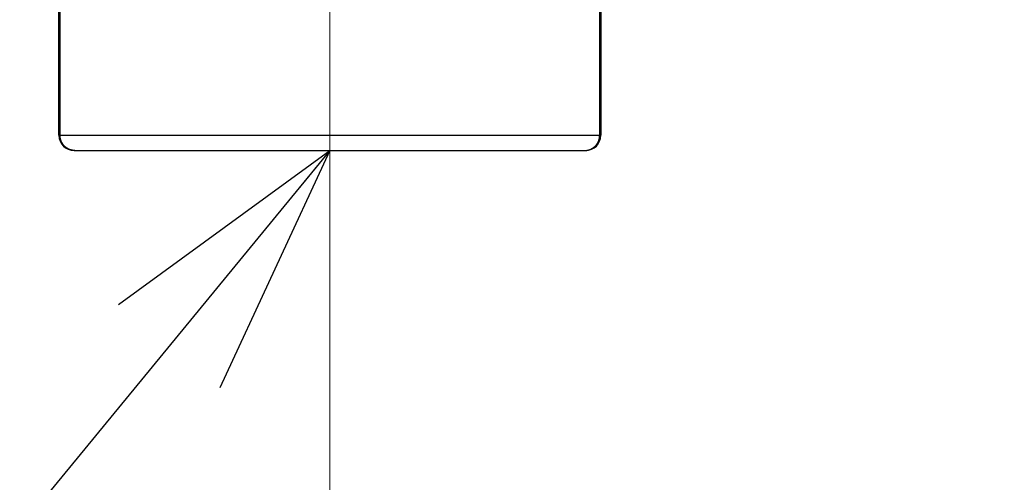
# Model space of a CAD drawing. Header units: millimetres. Extents: x 0 to 1076, y 0 to 742.
# Tile 97 of 127: x 308 to 327, y 422 to 431. Entities that reach past the tile are written whole.
import ezdxf

# ---------------------------------------------------------------- set-up
doc = ezdxf.new("R2010")
doc.units = ezdxf.units.MM
doc.header["$LTSCALE"] = 0.454724
doc.linetypes.add('CENTER', pattern=[50.8, 31.75, -6.35, 6.35, -6.35])
doc.layers.add('NoLayerName_001', color=7, linetype='Continuous')
doc.layers.add('NoLayerName_003', color=7, linetype='Continuous')
doc.styles.get("Standard").update_dxf_attribs({"font": 'txt', "bigfont": 'extfont2'})
doc.dimstyles.get("Standard").update_dxf_attribs({"dimtxt": 2.5, "dimasz": 2.5, "dimexe": 1, "dimexo": 1, "dimtad": 1, "dimdec": 3, "dimzin": 0, "dimdsep": 46, "dimtxsty": 'Standard', "dimcen": 2.5, "dimadec": 3, "dimazin": 0, "dimtfac": 0.75, "dimtdec": 3, "dimtmove": 0, "dimatfit": 3, "dimfxl": 1, "dimarcsym": 0})

# ---------------------------------------------------------------- blocks, each defined once
blk = doc.blocks.new('_OPEN30')
at = {"color": 0, "linetype": 'ByBlock', "lineweight": -2}
for p, q in [((-1, 0.267949), (0, 0)), ((0, 0), (-1, -0.267949)), ((0, 0), (-1, 0))]:
    blk.add_line(p, q, dxfattribs=at)
blk = doc.blocks.new('*D128')
at = {"layer": 'Defpoints', "color": 0}
for p in [(475, 422.9), (314, 418.75), (475, 318.75)]:
    blk.add_point(p, dxfattribs=at)
at = {"layer": 'NoLayerName_001', "color": 0, "linetype": 'Continuous', "lineweight": 13}
for p, q in [((475, 420.4), (475, 316.25)), ((314, 416.25), (314, 316.25)), ((317.75, 318.75), (471.25, 318.75))]:
    blk.add_line(p, q, dxfattribs=at)
at = {"layer": 'NoLayerName_001', "color": 0, "lineweight": 13, "xscale": 3.75, "yscale": 3.75, "zscale": 3.75, "rotation": 180}
blk.add_blockref('_OPEN30', (314, 318.75), dxfattribs=at)
at = {"layer": 'NoLayerName_001', "color": 0, "lineweight": 13, "xscale": 3.75, "yscale": 3.75, "zscale": 3.75}
blk.add_blockref('_OPEN30', (475, 318.75), dxfattribs=at)
at = {"layer": 'NoLayerName_001', "color": 0, "lineweight": 13, "insert": (394.5, 325.717), "char_height": 8.75, "attachment_point": 5}
blk.add_mtext('\\W0.8000;161', dxfattribs=at)

msp = doc.modelspace()

# ---------------------------------------------------------------- linework, layer by layer
at = {"layer": 'NoLayerName_001', "color": 60, "linetype": 'Continuous', "lineweight": 25}
for p, q in [((308.65, 429.1), (308.65, 439.711437)), ((308.672472, 429.1), (308.672472, 439.71626)), ((319.327529, 439.71626), (319.327528, 429.1)), ((319.35, 439.711437), (319.35, 429.1)), ((308.65, 429.1), (319.35, 429.1)), ((308.95, 428.8), (319.05, 428.8))]:
    msp.add_line(p, q, dxfattribs=at)
for centre, start, end in [((308.95, 429.1), 180, 270), ((319.05, 429.1), 270, 360)]:
    msp.add_arc(centre, 0.3, start, end, dxfattribs=at)
for points in [[(308.965731, 428.8), (308.960582, 428.800142), (308.950261, 428.80022), (308.934817, 428.801575), (308.919429, 428.803658), (308.904153, 428.806593), (308.889042, 428.810333), (308.874147, 428.814879), (308.85952, 428.820218), (308.845214, 428.826343), (308.831272, 428.833233), (308.817726, 428.840858), (308.804609, 428.849189), (308.791953, 428.858199), (308.77979, 428.86786), (308.768153, 428.878143), (308.757073, 428.889022), (308.746582, 428.900467), (308.736702, 428.912443), (308.727452, 428.924917), (308.718856, 428.937853), (308.710933, 428.951218), (308.703704, 428.964977), (308.697192, 428.979097), (308.691418, 428.993542), (308.686395, 429.008271), (308.682128, 429.023237), (308.678624, 429.038392), (308.67588, 429.053692), (308.673938, 429.069088), (308.672676, 429.084534), (308.672604, 429.094851), (308.672472, 429.1)], [(319.03427, 428.8), (319.039419, 428.800142), (319.049739, 428.80022), (319.065184, 428.801575), (319.080572, 428.803658), (319.095847, 428.806593), (319.110959, 428.810333), (319.125854, 428.814879), (319.14048, 428.820218), (319.154786, 428.826343), (319.168729, 428.833233), (319.182274, 428.840858), (319.195391, 428.849189), (319.208047, 428.858199), (319.22021, 428.86786), (319.231847, 428.878143), (319.242927, 428.889022), (319.253418, 428.900467), (319.263299, 428.912443), (319.272548, 428.924917), (319.281145, 428.937853), (319.289068, 428.951218), (319.296296, 428.964977), (319.302809, 428.979097), (319.308583, 428.993542), (319.313605, 429.008271), (319.317873, 429.023237), (319.321377, 429.038392), (319.32412, 429.053692), (319.326063, 429.069088), (319.327324, 429.084534), (319.327397, 429.094851), (319.327528, 429.1)]]:
    msp.add_open_spline(points, degree=3, knots=[0, 0, 0, 0, 0.0154528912, 0.0309463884, 0.0464724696, 0.0620221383, 0.0775859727, 0.0931546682, 0.1087195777, 0.1242736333, 0.1398168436, 0.1553530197, 0.1708846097, 0.1864129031, 0.2019383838, 0.2174610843, 0.232980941, 0.2484988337, 0.2640173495, 0.279538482, 0.2950635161, 0.3105933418, 0.3261287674, 0.341670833, 0.3572209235, 0.3727774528, 0.3883349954, 0.4038868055, 0.4194253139, 0.4349425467, 0.4504305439, 0.4658817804, 0.4658817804, 0.4658817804, 0.4658817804], dxfattribs=at)
at = {"layer": 'NoLayerName_003', "color": 4, "linetype": 'CENTER', "lineweight": 13}
msp.add_line((314, 418.75), (314, 447.550003), dxfattribs=at)

# ---------------------------------------------------------------- dimensions: what is measured, and where the dimension line sits
at = {"layer": 'NoLayerName_001', "color": 3, "linetype": 'Continuous', "lineweight": 13}
dim = msp.add_linear_dim(base=(475, 318.75), p1=(314, 418.75), p2=(475, 422.9), text='\\W0.8000;<>', dimstyle='Standard', override={"dimtxt": 8.75, "dimasz": 3.75, "dimexe": 2.5, "dimexo": 2.5, "dimgap": 2.5, "dimzin": 8, "dimblk": 'OPEN30', "dimclrd": 0, "dimclre": 0, "dimclrt": 0, "dimtp": 0, "dimtm": 0, "dimlwd": 13, "dimlwe": 13}, dxfattribs=at)
dim.commit()
dim.dimension.update_dxf_attribs({"geometry": '*D128', "text_midpoint": (394.5, 318.75), "dimtype": 160})

# ---------------------------------------------------------------- leaders
at = {"layer": 'NoLayerName_001', "color": 3, "linetype": 'Continuous', "lineweight": 13, "annotation_type": 0, "has_hookline": 1, "hookline_direction": 1, "text_width": 66.754171}
msp.add_leader([(314, 428.8), (286.736655, 395.625002), (281.736655, 395.625002)], dimstyle='Standard', override={"dimtxt": 8.75, "dimasz": 5, "dimldrblk": 'OPEN30'}, dxfattribs=at)

doc.saveas('drawing.dxf')
